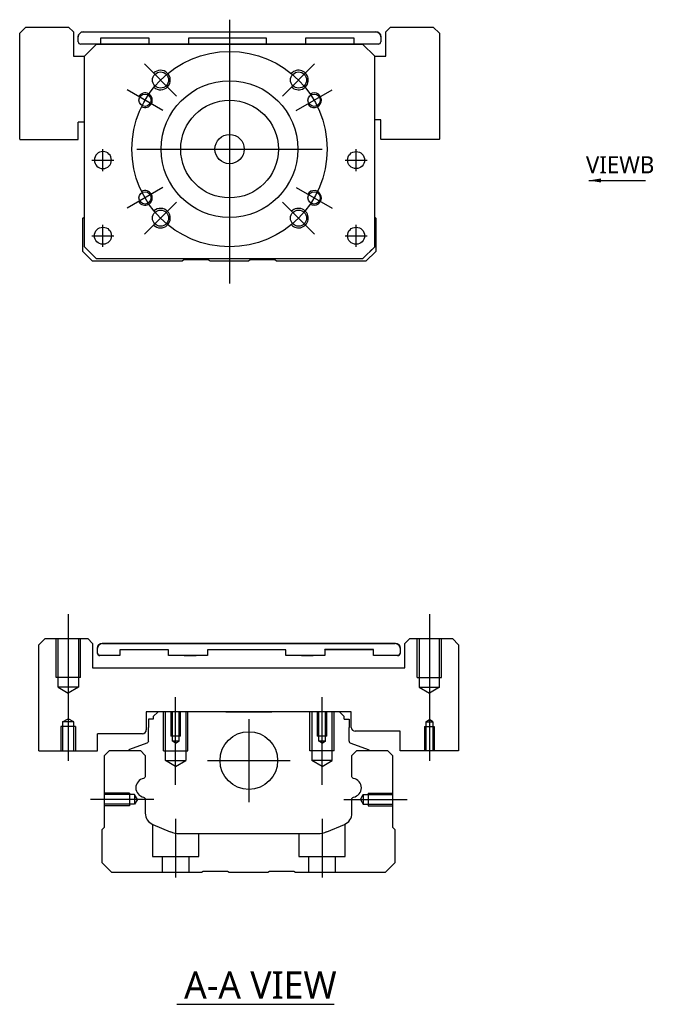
# Model space of a CAD drawing. Header units: millimetres. Extents: x -261 to 3135, y -1525 to 860.
# Tile 9 of 40: x -220 to -90, y -906 to -705. Entities that reach past the tile are written whole.
import ezdxf
from ezdxf.lldxf.tags import DXFTag

# ---------------------------------------------------------------- set-up
doc = ezdxf.new("R2010")
doc.units = ezdxf.units.MM
doc.layers.get('0').update_dxf_attribs({"linetype": 'CONTINUOUS'})
doc.styles.add('CHN', font='Microsoft JhengHei.ttf')
doc.styles.add('DIM-7', font='SIMPLEX.shx', dxfattribs={"width": 0.7, "bigfont": 'chineset.shx'})
tags = doc.linetypes.add('DASHED', pattern=[25.72, 12.86, -12.86]).pattern_tags.tags
tags[6:7] = [DXFTag(74, 4), DXFTag(75, 0), DXFTag(340, '0'), DXFTag(46, 0.0), DXFTag(50, 0.0), DXFTag(44, 0.0), DXFTag(45, 0.0)]
tags[4:5] = [DXFTag(74, 4), DXFTag(75, 0), DXFTag(340, '0'), DXFTag(46, 0.0), DXFTag(50, 0.0), DXFTag(44, 0.0), DXFTag(45, 0.0)]
doc.dimstyles.new('CNS', dxfattribs={"dimtxt": 3.5, "dimasz": 2.5, "dimexe": 1, "dimexo": 1, "dimgap": 1, "dimtad": 1, "dimdsep": 46, "dimtxsty": 'DIM-7', "dimcen": 0.09, "dimclrd": 4, "dimclre": 4, "dimclrt": 1, "dimadec": 0, "dimazin": 0, "dimtfac": 1, "dimtmove": 0, "dimatfit": 3, "dimfxl": 1, "dimtvp": 0.971429, "dimtolj": 1, "dimarcsym": 0})

msp = doc.modelspace()

# ---------------------------------------------------------------- linework, layer by layer
at = {"ltscale": 0.3}
for p, q in [((-176.72, -704.82), (-176.72, -758.82)), ((-187.58, -720.46), (-194.15, -713.89)), ((-165.87, -720.46), (-159.29, -713.89)), ((-190.36, -723.44), (-197.72, -719.19)), ((-163.08, -723.44), (-155.72, -719.19)), ((-202.66, -735.82), (-202.66, -731.32)), ((-202.66, -735.82), (-202.66, -731.32)), ((-195.72, -731.32), (-157.72, -731.32)), ((-150.79, -735.82), (-150.79, -731.32)), ((-150.79, -735.82), (-150.79, -731.32)), ((-190.36, -739.19), (-197.72, -743.44)), ((-163.08, -739.19), (-155.72, -743.44)), ((-187.58, -742.17), (-194.15, -748.75)), ((-165.87, -742.17), (-159.29, -748.75)), ((-202.66, -751.32), (-202.66, -746.82)), ((-202.66, -751.32), (-202.66, -746.82)), ((-150.79, -751.32), (-150.79, -746.82)), ((-150.79, -751.32), (-150.79, -746.82)), ((-172.77, -848.06), (-172.77, -865.06)), ((-181.27, -856.56), (-164.27, -856.56))]:
    msp.add_line(p, q, dxfattribs=at)
at = {"linetype": 'Continuous'}
for p, q in [((-218.43, -706.32), (-219.72, -707.61)), ((-219.72, -729.32), (-219.72, -707.61)), ((-218.43, -706.32), (-209.72, -706.32)), ((-208.72, -707.32), (-209.72, -706.32)), ((-208.72, -707.32), (-208.72, -712.32)), ((-206.72, -707.32), (-146.72, -707.32)), ((-206.72, -707.32), (-146.72, -707.32)), ((-143.72, -706.32), (-144.72, -707.32)), ((-144.72, -712.32), (-144.72, -707.32)), ((-143.72, -706.32), (-135.02, -706.32)), ((-133.72, -707.61), (-135.02, -706.32)), ((-133.72, -707.61), (-133.72, -729.32)), ((-207.72, -708.32), (-207.72, -708.32)), ((-207.72, -709.32), (-207.72, -708.32)), ((-203.97, -709.82), (-207.22, -709.82)), ((-206.47, -712.32), (-203.97, -709.82)), ((-203.97, -709.82), (-206.47, -712.32)), ((-203.97, -709.82), (-149.47, -709.82)), ((-149.47, -709.82), (-203.97, -709.82)), ((-149.47, -709.82), (-203.97, -709.82)), ((-203.16, -708.62), (-203.16, -709.82)), ((-193.16, -708.62), (-203.16, -708.62)), ((-193.16, -709.82), (-193.16, -708.62)), ((-185.16, -708.62), (-185.16, -709.82)), ((-169.16, -708.62), (-185.16, -708.62)), ((-169.16, -709.82), (-169.16, -708.62)), ((-161.16, -708.62), (-161.16, -709.82)), ((-151.16, -708.62), (-161.16, -708.62)), ((-151.16, -709.82), (-151.16, -708.62)), ((-146.22, -709.82), (-151.16, -709.82)), ((-149.47, -709.82), (-146.97, -712.32)), ((-146.97, -712.32), (-149.47, -709.82)), ((-145.72, -708.32), (-145.72, -708.32)), ((-145.72, -708.32), (-145.72, -709.32)), ((-208.72, -712.32), (-206.47, -712.32)), ((-206.47, -751.32), (-206.47, -712.32)), ((-146.97, -751.32), (-146.97, -712.32)), ((-146.97, -712.32), (-144.72, -712.32)), ((-207.72, -729.32), (-207.72, -725.82)), ((-206.47, -725.82), (-207.72, -725.82)), ((-145.72, -725.32), (-146.97, -725.32)), ((-145.72, -729.32), (-145.72, -725.32)), ((-219.72, -729.32), (-219.67, -729.36)), ((-219.67, -729.36), (-207.77, -729.36)), ((-207.77, -729.36), (-207.72, -729.32)), ((-145.72, -729.32), (-145.68, -729.36)), ((-133.77, -729.36), (-145.68, -729.36)), ((-133.77, -729.36), (-133.72, -729.32)), ((-206.77, -745.47), (-206.47, -745.17)), ((-206.77, -752.27), (-206.77, -745.47)), ((-146.97, -745.27), (-146.77, -745.47)), ((-146.77, -745.47), (-146.77, -752.27)), ((-206.47, -751.32), (-203.97, -753.82)), ((-149.47, -753.82), (-146.97, -751.32)), ((-204.77, -754.27), (-206.77, -752.27)), ((-203.97, -753.82), (-205.47, -752.32)), ((-203.97, -753.82), (-203.97, -753.82)), ((-149.47, -753.82), (-203.97, -753.82)), ((-149.47, -753.82), (-203.97, -753.82)), ((-186.07, -754.02), (-186.42, -754.27)), ((-181.07, -754.02), (-186.07, -754.02)), ((-180.72, -754.27), (-181.07, -754.02)), ((-172.47, -754.02), (-172.82, -754.27)), ((-167.47, -754.02), (-172.47, -754.02)), ((-167.12, -754.27), (-167.47, -754.02)), ((-146.77, -752.27), (-148.77, -754.27)), ((-186.42, -754.27), (-204.77, -754.27)), ((-172.82, -754.27), (-180.72, -754.27)), ((-148.77, -754.27), (-167.12, -754.27)), ((-214.48, -831.56), (-215.77, -832.85)), ((-214.48, -831.56), (-205.77, -831.56)), ((-204.77, -832.56), (-205.77, -831.56)), ((-204.77, -832.56), (-204.77, -837.56)), ((-202.77, -832.55), (-142.77, -832.55)), ((-202.77, -832.56), (-142.77, -832.56)), ((-186, -832.55), (-186, -832.56)), ((-186, -832.55), (-183.55, -832.55)), ((-186, -832.56), (-183.55, -832.56)), ((-183.55, -832.56), (-183.55, -832.55)), ((-162, -832.55), (-162, -832.56)), ((-162, -832.55), (-159.55, -832.55)), ((-162, -832.56), (-159.55, -832.56)), ((-159.55, -832.56), (-159.55, -832.55)), ((-139.77, -831.56), (-140.77, -832.56)), ((-140.77, -837.56), (-140.77, -832.56)), ((-139.77, -831.56), (-131.06, -831.56)), ((-129.77, -832.85), (-131.06, -831.56)), ((-129.77, -832.85), (-129.77, -854.56)), ((-203.77, -833.56), (-203.77, -833.55)), ((-203.77, -834.56), (-203.77, -833.56)), ((-199.21, -833.86), (-199.21, -835.06)), ((-199.21, -833.86), (-199.21, -833.86)), ((-189.21, -833.86), (-199.21, -833.86)), ((-189.21, -833.86), (-199.21, -833.86)), ((-189.21, -835.06), (-189.21, -833.86)), ((-189.21, -833.86), (-189.21, -833.86)), ((-181.21, -833.86), (-181.21, -835.06)), ((-181.21, -833.86), (-181.21, -833.86)), ((-165.21, -833.86), (-181.21, -833.86)), ((-165.21, -833.86), (-181.21, -833.86)), ((-165.21, -835.06), (-165.21, -833.86)), ((-165.21, -833.86), (-165.21, -833.86)), ((-157.21, -833.86), (-157.21, -833.85)), ((-147.21, -833.85), (-157.21, -833.85)), ((-157.21, -833.86), (-157.21, -835.06)), ((-147.21, -833.86), (-157.21, -833.86)), ((-147.21, -833.86), (-147.21, -833.85)), ((-147.21, -835.06), (-147.21, -833.86)), ((-141.77, -833.55), (-141.77, -833.56)), ((-141.77, -833.56), (-141.77, -834.56)), ((-199.21, -835.06), (-203.27, -835.05)), ((-199.21, -835.06), (-203.27, -835.06)), ((-181.21, -835.06), (-189.21, -835.06)), ((-181.21, -835.06), (-189.21, -835.06)), ((-186, -835.06), (-183.55, -835.06)), ((-183.55, -835.06), (-183.55, -835.06)), ((-157.21, -835.06), (-165.21, -835.06)), ((-157.21, -835.06), (-165.21, -835.06)), ((-162, -835.06), (-159.55, -835.06)), ((-159.55, -835.06), (-159.55, -835.06)), ((-142.27, -835.05), (-147.21, -835.05)), ((-142.27, -835.06), (-147.21, -835.06)), ((-204.77, -837.56), (-140.77, -837.56)), ((-151.77, -846.56), (-193.77, -846.56)), ((-193.77, -846.56), (-193.77, -850.26)), ((-191.34, -846.56), (-192.34, -847.56)), ((-183.47, -846.56), (-191.34, -846.56)), ((-177.47, -846.56), (-168.07, -846.56)), ((-154.2, -846.56), (-162.07, -846.56)), ((-153.2, -847.56), (-154.2, -846.56)), ((-151.77, -849.76), (-151.77, -846.56)), ((-193.34, -848.06), (-193.34, -849.76)), ((-192.34, -848.06), (-193.34, -848.06)), ((-192.34, -847.56), (-192.34, -848.06)), ((-153.2, -848.06), (-153.2, -847.56)), ((-153.2, -848.06), (-152.2, -848.06)), ((-152.2, -848.06), (-152.2, -849.76)), ((-193.34, -852.56), (-193.34, -849.76)), ((-152.2, -852.56), (-152.2, -849.76)), ((-141.77, -850.56), (-150.97, -850.56)), ((-141.77, -854.56), (-141.77, -850.56)), ((-194.57, -851.06), (-203.77, -851.06)), ((-203.77, -854.56), (-203.77, -851.06)), ((-193.67, -853.03), (-197.25, -854.32)), ((-151.87, -853.03), (-148.29, -854.32)), ((-203.82, -854.6), (-203.77, -854.56)), ((-202.32, -855.51), (-201.32, -854.51)), ((-201.32, -854.51), (-194.99, -854.51)), ((-197.38, -854.48), (-197.38, -854.51)), ((-194.99, -854.51), (-193.99, -855.51)), ((-151.65, -855.51), (-150.65, -854.51)), ((-150.65, -854.51), (-144.32, -854.51)), ((-148.16, -854.48), (-148.16, -854.51)), ((-144.32, -854.51), (-143.32, -855.51)), ((-141.77, -854.56), (-141.73, -854.6)), ((-129.82, -854.6), (-141.73, -854.6)), ((-129.82, -854.6), (-129.77, -854.56)), ((-202.32, -870.21), (-202.32, -855.51)), ((-193.99, -855.51), (-193.99, -859.78)), ((-151.65, -859.78), (-151.65, -855.51)), ((-143.32, -855.51), (-143.32, -870.21)), ((-193.99, -864.52), (-193.99, -867.34)), ((-151.65, -867.34), (-151.65, -864.52)), ((-202.82, -870.71), (-202.32, -870.21)), ((-202.82, -877.51), (-202.82, -870.71)), ((-192.45, -869.65), (-188.89, -871.13)), ((-156.75, -871.13), (-153.19, -869.65)), ((-143.32, -870.21), (-142.82, -870.71)), ((-142.82, -870.71), (-142.82, -877.51)), ((-186.97, -871.51), (-158.67, -871.51)), ((-200.82, -879.51), (-202.82, -877.51)), ((-182.12, -879.26), (-182.47, -879.51)), ((-177.12, -879.26), (-182.12, -879.26)), ((-176.77, -879.51), (-177.12, -879.26)), ((-168.52, -879.26), (-168.87, -879.51)), ((-163.52, -879.26), (-168.52, -879.26)), ((-163.17, -879.51), (-163.52, -879.26)), ((-142.82, -877.51), (-144.82, -879.51)), ((-182.47, -879.51), (-200.82, -879.51)), ((-168.87, -879.51), (-176.77, -879.51)), ((-144.82, -879.51), (-163.17, -879.51))]:
    msp.add_line(p, q, dxfattribs=at)
at = {"linetype": 'DASHED'}
for p, q in [((-203.97, -709.82), (-203.97, -709.82)), ((-203.16, -708.62), (-203.16, -708.62)), ((-193.16, -708.62), (-193.16, -708.62)), ((-193.16, -709.82), (-193.16, -709.82)), ((-187.5, -709.82), (-189.95, -709.82)), ((-185.16, -708.62), (-185.16, -708.62)), ((-185.16, -709.82), (-185.16, -709.82)), ((-169.16, -708.62), (-169.16, -708.62)), ((-169.16, -709.82), (-169.16, -709.82)), ((-165.95, -709.82), (-163.5, -709.82)), ((-161.16, -708.62), (-161.16, -708.62)), ((-161.16, -709.82), (-161.16, -709.82)), ((-151.16, -708.62), (-151.16, -708.62)), ((-149.47, -709.82), (-149.47, -709.82)), ((-206.47, -712.32), (-206.47, -712.32)), ((-146.97, -712.32), (-146.97, -712.32)), ((-204.41, -733.57), (-204.41, -733.57)), ((-200.91, -733.57), (-200.91, -733.57)), ((-152.54, -733.57), (-152.54, -733.57)), ((-149.04, -733.57), (-149.04, -733.57)), ((-206.47, -736.82), (-206.47, -736.82)), ((-146.97, -736.82), (-146.97, -736.82)), ((-204.41, -749.07), (-204.41, -749.07)), ((-200.91, -749.07), (-200.91, -749.07)), ((-146.97, -751.32), (-147.97, -752.32)), ((-205.47, -752.32), (-205.47, -752.32)), ((-149.47, -753.82), (-149.47, -753.82)), ((-147.97, -752.32), (-147.97, -752.32))]:
    msp.add_line(p, q, dxfattribs=at)
for p, q in [((-204.91, -733.57), (-200.41, -733.57)), ((-204.91, -733.57), (-200.41, -733.57)), ((-153.04, -733.57), (-148.54, -733.57)), ((-153.04, -733.57), (-148.54, -733.57)), ((-204.91, -749.07), (-200.41, -749.07)), ((-204.91, -749.07), (-200.41, -749.07)), ((-153.04, -749.07), (-148.54, -749.07)), ((-153.04, -749.07), (-148.54, -749.07)), ((-215.77, -854.56), (-215.77, -832.85)), ((-215.77, -854.56), (-215.72, -854.6)), ((-215.72, -854.6), (-203.82, -854.6)), ((-187.53, -906.49), (-155.29, -906.49))]:
    msp.add_line(p, q)
at = {"ltscale": 0.1}
for p, q in [((-209.77, -826.56), (-209.77, -856.6)), ((-135.77, -826.56), (-135.77, -856.6)), ((-187.77, -861.56), (-187.77, -843.56)), ((-157.77, -861.56), (-157.77, -843.56)), ((-192.22, -864.51), (-205.22, -864.51)), ((-153.32, -864.51), (-140.32, -864.51)), ((-187.77, -868.51), (-187.77, -880.51)), ((-157.77, -868.51), (-157.77, -880.51))]:
    msp.add_line(p, q, dxfattribs=at)
at = {"linetype": 'DASHED', "ltscale": 0.3}
for p, q in [((-212.27, -839.56), (-212.27, -831.56)), ((-211.87, -841.56), (-211.87, -831.56)), ((-207.67, -831.56), (-207.67, -841.56)), ((-207.27, -839.56), (-207.27, -831.56)), ((-138.27, -839.56), (-138.27, -831.56)), ((-137.87, -831.56), (-137.87, -841.56)), ((-133.67, -841.56), (-133.67, -831.56)), ((-133.27, -839.56), (-133.27, -831.56)), ((-207.27, -839.56), (-212.27, -839.56)), ((-138.27, -839.56), (-133.27, -839.56)), ((-207.67, -841.56), (-211.87, -841.56)), ((-211.87, -841.56), (-209.77, -842.77)), ((-207.67, -841.56), (-209.77, -842.77)), ((-137.87, -841.56), (-133.67, -841.56)), ((-137.87, -841.56), (-135.77, -842.77)), ((-133.67, -841.56), (-135.77, -842.77))]:
    msp.add_line(p, q, dxfattribs=at)
at = {"linetype": 'DASHED', "ltscale": 0.1}
for p, q in [((-190.27, -854.56), (-190.27, -846.56)), ((-189.84, -856.56), (-189.84, -846.56)), ((-188.77, -846.56), (-188.77, -851.56)), ((-188.51, -846.56), (-188.51, -852.56)), ((-187.03, -852.56), (-187.03, -846.56)), ((-186.77, -851.56), (-186.77, -846.56)), ((-185.7, -846.56), (-185.7, -856.56)), ((-185.27, -854.56), (-185.27, -846.56)), ((-160.27, -854.56), (-160.27, -846.56)), ((-159.84, -846.56), (-159.84, -856.56)), ((-158.77, -846.56), (-158.77, -851.56)), ((-158.51, -846.56), (-158.51, -852.56)), ((-157.03, -852.56), (-157.03, -846.56)), ((-156.77, -851.56), (-156.77, -846.56)), ((-155.7, -856.56), (-155.7, -846.56)), ((-155.27, -854.56), (-155.27, -846.56)), ((-210.95, -848.6), (-209.77, -848.03)), ((-210.95, -848.6), (-210.95, -854.6)), ((-208.6, -848.6), (-210.95, -848.6)), ((-208.6, -848.6), (-209.77, -848.03)), ((-208.6, -854.6), (-208.6, -848.6)), ((-136.51, -848.6), (-135.77, -848.18)), ((-136.51, -848.6), (-135.03, -848.6)), ((-136.51, -848.6), (-136.51, -854.6)), ((-135.03, -848.6), (-135.77, -848.18)), ((-135.03, -848.6), (-135.03, -854.6)), ((-208.27, -849.6), (-211.27, -849.6)), ((-211.27, -849.6), (-211.27, -854.6)), ((-208.27, -849.6), (-208.27, -854.6)), ((-136.77, -849.6), (-134.77, -849.6)), ((-136.77, -849.6), (-136.77, -854.6)), ((-134.77, -849.6), (-134.77, -854.6)), ((-186.77, -851.56), (-188.77, -851.56)), ((-187.77, -852.98), (-188.51, -852.55)), ((-187.03, -852.56), (-188.51, -852.56)), ((-187.77, -852.98), (-187.03, -852.55)), ((-156.77, -851.56), (-158.77, -851.56)), ((-157.77, -852.98), (-158.51, -852.55)), ((-157.03, -852.56), (-158.51, -852.56)), ((-157.77, -852.98), (-157.03, -852.55)), ((-190.27, -854.56), (-185.27, -854.56)), ((-155.27, -854.56), (-160.27, -854.56)), ((-189.84, -856.56), (-185.7, -856.56)), ((-187.77, -857.75), (-189.84, -856.56)), ((-187.77, -857.75), (-185.7, -856.56)), ((-155.7, -856.56), (-159.84, -856.56)), ((-157.77, -857.75), (-159.84, -856.56)), ((-157.77, -857.75), (-155.7, -856.56)), ((-197.19, -863.21), (-202.19, -863.21)), ((-196.19, -863.5), (-202.19, -863.5)), ((-197.19, -863.21), (-197.19, -865.81)), ((-196.19, -863.5), (-196.19, -865.52)), ((-195.61, -864.51), (-196.19, -863.5)), ((-195.61, -864.51), (-196.19, -865.52)), ((-149.9, -864.51), (-149.32, -863.5)), ((-149.9, -864.51), (-149.32, -865.52)), ((-149.32, -863.5), (-149.32, -865.52)), ((-149.32, -863.5), (-143.32, -863.5)), ((-148.32, -863.21), (-148.32, -865.81)), ((-148.32, -863.21), (-143.32, -863.21)), ((-196.19, -865.52), (-202.19, -865.52)), ((-197.19, -865.81), (-202.19, -865.81)), ((-197.19, -865.58), (-197.19, -865.63)), ((-149.32, -865.52), (-143.32, -865.52)), ((-148.32, -865.58), (-148.32, -865.63)), ((-148.32, -865.81), (-143.32, -865.81)), ((-192.52, -869.63), (-192.52, -876.21)), ((-153.02, -876.21), (-153.02, -869.57)), ((-183.02, -876.21), (-183.02, -871.51)), ((-162.52, -871.51), (-162.52, -876.21)), ((-192.52, -876.21), (-183.02, -876.21)), ((-190.52, -876.21), (-190.52, -879.51)), ((-185.02, -879.51), (-185.02, -876.21)), ((-162.52, -876.21), (-153.02, -876.21)), ((-160.52, -876.21), (-160.52, -879.51)), ((-155.02, -879.51), (-155.02, -876.21))]:
    msp.add_line(p, q, dxfattribs=at)
at = {"ltscale": 0.3}
msp.add_circle((-176.72, -731.32), 20, dxfattribs=at)
at = {"linetype": 'Continuous'}
for centre, radius in [((-190.86, -717.18), 1.65), ((-162.58, -717.18), 1.65), ((-176.72, -731.32), 14), ((-194.04, -721.32), 1.25), ((-176.72, -731.32), 10), ((-159.4, -721.32), 1.25), ((-176.72, -731.32), 3), ((-150.79, -733.57), 1.75), ((-194.04, -741.32), 1.25), ((-159.4, -741.32), 1.25), ((-190.86, -745.46), 1.65), ((-162.58, -745.46), 1.65), ((-202.66, -749.07), 1.75), ((-150.79, -749.07), 1.75), ((-172.77, -856.56), 5.9)]:
    msp.add_circle(centre, radius, dxfattribs=at)
at = {"linetype": 'Continuous', "extrusion": (0, 0, -1)}
msp.add_circle((202.66, -733.57), 1.75, dxfattribs=at)
at = {"linetype": 'Continuous'}
for centre, radius, start, end in [((-206.72, -708.32), 1, 90, 180), ((-146.72, -708.32), 1, 0, 90), ((-207.22, -709.32), 0.5, 180, 269.97), ((-146.22, -709.32), 0.5, 270, 0), ((-202.77, -833.56), 1, 90, 180), ((-142.77, -833.56), 1, 0, 90), ((-203.27, -834.56), 0.5, 180, 269.97), ((-142.27, -834.56), 0.5, 270, 0), ((-194.57, -850.26), 0.8, 270, 0), ((-150.97, -849.76), 0.8, 180, 270), ((-151.7, -852.56), 0.5, 180, 250.1017), ((-197.18, -854.51), 0.2, 109.8983, 172.0917), ((-194, -862.15), 1.93, 99.5288, 260.4712), ((-151.64, -862.15), 1.93, 279.5288, 80.4712), ((-191.49, -867.34), 2.5, 180, 247.4572), ((-154.15, -867.34), 2.5, 292.5428, 0), ((-186.97, -866.51), 5, 247.4572, 270), ((-158.67, -866.51), 5, 270, 292.5428)]:
    msp.add_arc(centre, radius, start, end, dxfattribs=at)
at = {"linetype": 'Continuous', "extrusion": (0, 0, -1)}
for centre, radius, start, end in [((206.72, -708.32), 1, 0, 90), ((146.72, -708.32), 1, 90, 180), ((202.77, -833.55), 1, 0, 90), ((142.77, -833.55), 1, 90, 180), ((203.27, -834.55), 0.5, 270.03, 0), ((142.27, -834.55), 0.5, 180, 270), ((193.84, -852.56), 0.5, 180, 250.1017), ((148.36, -854.51), 0.2, 109.8983, 172.0917), ((194.49, -859.78), 0.5, 180, 249.8105), ((151.15, -859.78), 0.5, 290.1895, 0), ((194.49, -864.52), 0.5, 110.1895, 180), ((151.15, -864.52), 0.5, 0, 69.8105)]:
    msp.add_arc(centre, radius, start, end, dxfattribs=at)
for centre, radius, start, end in [((-190.86, -717.18), 2, 227.8658, 135), ((-162.58, -717.18), 2, 225, 137.8658), ((-194.04, -721.32), 1.5, 242.1491, 150), ((-159.4, -721.32), 1.5, 210, 122.1491), ((-194.04, -741.32), 1.5, 210, 117.8509), ((-159.4, -741.32), 1.5, 237.8509, 150), ((-190.86, -745.46), 2, 225, 132.134), ((-162.58, -745.46), 2, 222.1342, 135)]:
    msp.add_arc(centre, radius, start, end)

# ---------------------------------------------------------------- texts
at = {"style": 'CHN'}
for s, insert, char_height, attachment_point in [('VIEWB', (-89.67, -736.28), 3.5, 9), ('A-A VIEW', (-186.04, -902.55), 5.6, 4)]:
    msp.add_mtext(s, dxfattribs=dict(at, insert=insert, char_height=char_height, attachment_point=attachment_point))

# ---------------------------------------------------------------- leaders
msp.add_leader([(-103.1, -737.75), (-91.45, -737.75)], dimstyle='CNS', override={"dimtxt": 7.5, "dimgap": 1, "dimtad": 1, "dimtxsty": 'CHN'})

doc.saveas('drawing.dxf')
